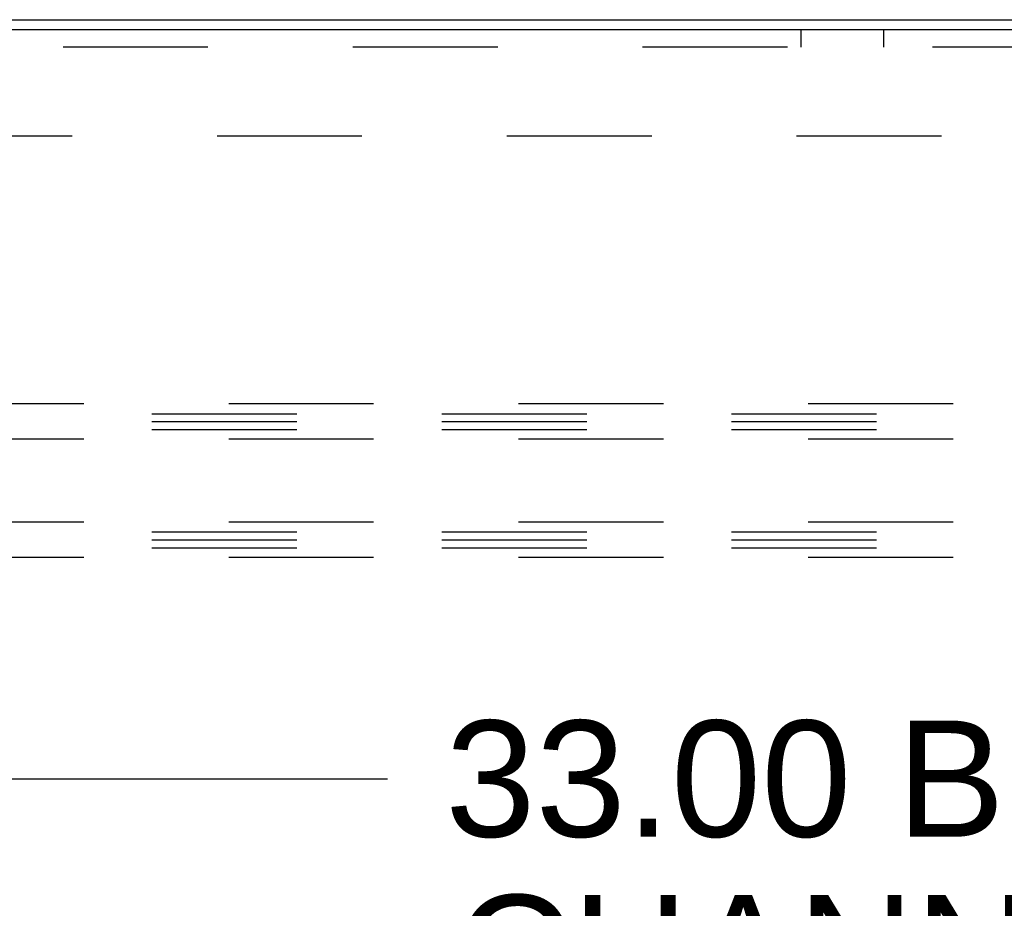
# Model space of a CAD drawing. Header units: inches. Extents: x 0 to 279, y 0 to 180.
# Tile 28 of 41: x 165.46 to 175.88, y 78.47 to 87.87. Entities that reach past the tile are written whole.
import ezdxf

# ---------------------------------------------------------------- set-up
doc = ezdxf.new("R2010")
doc.units = ezdxf.units.IN
doc.header["$LTSCALE"] = 15.327869
doc.header["$MEASUREMENT"] = 0
doc.linetypes.add('HIDDEN', pattern=[0.2, 0.1, -0.1])
doc.layers.get('0').update_dxf_attribs({"linetype": 'CONTINUOUS'})
doc.layers.add('DEFAULT_2', color=8, linetype='HIDDEN')
doc.layers.add('DIMENSIONS', color=7, linetype='CONTINUOUS')
doc.styles.get("Standard").update_dxf_attribs({"font": 'arial.ttf'})
doc.dimstyles.new('DIMSTYLE_1', dxfattribs={"dimtxt": 1.229508, "dimasz": 1.639344, "dimexe": 0.09, "dimexo": 0.07, "dimgap": 0.0375, "dimtad": 0, "dimtih": 1, "dimtoh": 1, "dimzin": 4, "dimdsep": 46, "dimtxsty": 'Standard', "dimblk": '_FILLED', "dimblk1": '_FILLED', "dimblk2": '_FILLED', "dimcen": 0.09, "dimazin": 1, "dimtfac": 1, "dimtdec": 3, "dimtofl": 0, "dimtmove": 0, "dimatfit": 3, "dimldrblk": '_FILLED', "dimfxl": 0, "dimtolj": 1, "dimtzin": 4, "dimarcsym": 0})

# ---------------------------------------------------------------- blocks, each defined once
blk = doc.blocks.new('_FILLED')
at = {"color": 0, "linetype": 'ByBlock'}
blk.add_solid([(0, 0), (-1, 0.2), (-1, -0.2)], dxfattribs=at)
blk = doc.blocks.new('*D1')
at = {"layer": 'DIMENSIONS', "color": 2, "linetype": 'Continuous'}
for p, q in [((157.664, 81.214), (157.664, 78.367)), ((190.664, 81.214), (190.664, 78.367)), ((157.664, 79.842), (169.351, 79.842)), ((190.664, 79.842), (178.977, 79.842))]:
    blk.add_line(p, q, dxfattribs=at)
at = {"layer": 'DIMENSIONS', "color": 2, "linetype": 'Continuous', "xscale": 1.6393442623, "yscale": 1.6393442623, "zscale": 1.6393442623, "rotation": 180}
blk.add_blockref('_FILLED', (157.664, 79.842), dxfattribs=at)
at = {"layer": 'DIMENSIONS', "color": 2, "linetype": 'Continuous', "xscale": 1.6393442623, "yscale": 1.6393442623, "zscale": 1.6393442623}
blk.add_blockref('_FILLED', (190.664, 79.842), dxfattribs=at)
at = {"layer": 'DIMENSIONS', "color": 2, "linetype": 'Continuous', "insert": (174.164, 80.457), "char_height": 1.2295, "width": 8.39631, "attachment_point": 2, "line_spacing_factor": 0.9}
blk.add_mtext('33.00 B-42\\PCHANNEL', dxfattribs=at)

msp = doc.modelspace()

# ---------------------------------------------------------------- linework, layer by layer
at = {"color": 3, "linetype": 'Continuous'}
for p, q in [((156.353, 87.869), (191.975, 87.869)), ((156.358, 87.765), (191.97, 87.765))]:
    msp.add_line(p, q, dxfattribs=at)
at = {"layer": 'DEFAULT_2', "color": 8, "linetype": 'HIDDEN'}
for p, q in [((173.727, 87.578), (173.727, 87.765)), ((174.602, 87.578), (174.602, 87.765)), ((191.977, 87.578), (156.352, 87.578)), ((158.352, 86.64), (189.977, 86.64)), ((190.664, 83.806), (157.664, 83.806)), ((157.664, 83.702), (190.664, 83.702)), ((157.664, 83.619), (190.664, 83.619)), ((157.664, 83.535), (190.664, 83.535)), ((190.664, 83.431), (157.664, 83.431)), ((190.664, 82.556), (157.664, 82.556)), ((157.664, 82.452), (190.664, 82.452)), ((157.664, 82.369), (190.664, 82.369)), ((157.664, 82.285), (190.664, 82.285)), ((190.664, 82.181), (157.664, 82.181))]:
    msp.add_line(p, q, dxfattribs=at)

# ---------------------------------------------------------------- dimensions: what is measured, and where the dimension line sits
at = {"layer": 'DIMENSIONS', "color": 2, "linetype": 'Continuous'}
dim = msp.add_linear_dim(base=(190.664, 79.842), p1=(157.664, 78.297), p2=(190.664, 78.297), text='<> B-42\\PCHANNEL', dimstyle='DIMSTYLE_1', dxfattribs=at)
dim.commit()
dim.dimension.update_dxf_attribs({"geometry": '*D1', "text_midpoint": (174.164, 78.92), "dimtype": 160})

doc.saveas('drawing.dxf')
